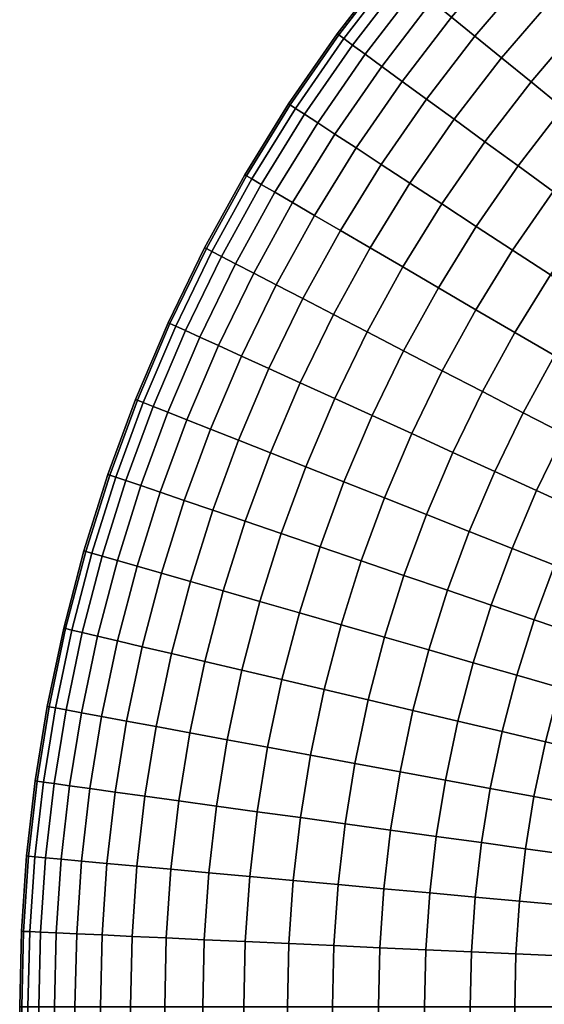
# Model space of a CAD drawing. Extents: x -120 to 2831, y -92 to 75.
# Tile 11 of 256: x -120 to -96, y 0 to 45. Entities that reach past the tile are written whole.
import ezdxf

# ---------------------------------------------------------------- set-up
doc = ezdxf.new("R2010")
doc.units = 0
doc.layers.add('GLASS', color=18, linetype='CONTINUOUS')

msp = doc.modelspace()

# ---------------------------------------------------------------- meshes
at = {"layer": 'GLASS'}
mesh = msp.add_polyface(dxfattribs=at)
corners = [(-105.271, 44.002, 26.594), (-107.46, 40.835, 26.594), (-107.048, 40.565, 28.691), (-104.873, 43.711, 28.691), (-105.501, 44.17, 24.522), (-107.698, 40.991, 24.522), (-105.575, 44.223, 22.5), (-107.775, 41.041, 22.5), (-105.501, 44.17, 20.478), (-107.698, 40.991, 20.478), (-105.271, 44.002, 18.406), (-107.46, 40.835, 18.406), (-104.873, 43.711, 16.309), (-107.048, 40.565, 16.309), (-100.367, 44.976, 34.812), (-102.612, 42.061, 34.812), (-101.51, 41.256, 36.682), (-99.307, 44.115, 36.682), (-101.262, 45.703, 32.834), (-103.544, 42.741, 32.834), (-101.987, 46.292, 30.782), (-104.299, 43.292, 30.782), (-102.539, 46.741, 28.691), (-102.922, 47.051, 26.594), (-103.143, 47.231, 24.522), (-103.213, 47.288, 22.5), (-103.143, 47.231, 20.478), (-102.922, 47.051, 18.406), (-102.539, 46.741, 16.309), (-101.987, 46.292, 14.218), (-104.299, 43.292, 14.218), (-101.262, 45.703, 12.166), (-103.544, 42.741, 12.166), (-100.367, 44.976, 10.188), (-102.612, 42.061, 10.188), (-99.307, 44.115, 8.318), (-101.51, 41.256, 8.318), (-94.52, 44.657, 39.968), (-96.757, 42.043, 39.968), (-95.306, 40.865, 41.332), (-93.131, 43.405, 41.332), (-95.803, 45.814, 38.41), (-98.098, 43.133, 38.41), (-96.96, 46.857, 36.682), (-97.974, 47.771, 34.812), (-98.831, 48.544, 32.834), (-99.524, 49.169, 30.782), (-100.052, 49.646, 28.691), (-100.418, 49.976, 26.594), (-100.63, 50.166, 24.522), (-100.052, 49.646, 16.309), (-100.418, 49.976, 18.406), (-99.524, 49.169, 14.218), (-98.831, 48.544, 12.166), (-97.974, 47.771, 10.188), (-96.96, 46.857, 8.318), (-95.803, 45.814, 6.59), (-98.098, 43.133, 6.59), (-94.52, 44.657, 5.032), (-96.757, 42.043, 5.032), (-93.131, 43.405, 3.668), (-95.306, 40.865, 3.668), (-92.151, 47.151, 39.968), (-90.829, 45.829, 41.332), (-93.373, 48.373, 38.41), (-94.475, 49.475, 36.682), (-93.373, 48.373, 6.59), (-94.475, 49.475, 8.318), (-92.151, 47.151, 5.032), (-90.829, 45.829, 3.668)]
mesh.append_faces([[corners[k] for k in face] for face in [(0, 1, 2, 3), (4, 5, 1, 0), (6, 7, 5, 4), (8, 9, 7, 6), (10, 11, 9, 8), (12, 13, 11, 10), (14, 15, 16, 17), (18, 19, 15, 14), (20, 21, 19, 18), (22, 3, 21, 20), (23, 0, 3, 22), (24, 4, 0, 23), (25, 6, 4, 24), (26, 8, 6, 25), (27, 10, 8, 26), (28, 12, 10, 27), (29, 30, 12, 28), (31, 32, 30, 29), (33, 34, 32, 31), (35, 36, 34, 33), (37, 38, 39, 40), (41, 42, 38, 37), (43, 17, 42, 41), (44, 14, 17, 43), (45, 18, 14, 44), (46, 20, 18, 45), (47, 22, 20, 46), (48, 23, 22, 47), (49, 24, 23, 48), (50, 28, 27, 51), (52, 29, 28, 50), (53, 31, 29, 52), (54, 33, 31, 53), (55, 35, 33, 54), (56, 57, 35, 55), (58, 59, 57, 56), (60, 61, 59, 58), (62, 37, 40, 63), (64, 41, 37, 62), (65, 43, 41, 64), (66, 56, 55, 67), (68, 58, 56, 66), (69, 60, 58, 68)]])
mesh = msp.add_polyface(dxfattribs=at)
corners = [(-97.592, 34.383, 42.486), (-99.261, 31.684, 42.486), (-97.489, 30.649, 43.42), (-95.874, 33.261, 43.42), (-99.248, 35.466, 41.332), (-100.969, 32.681, 41.332), (-100.812, 36.489, 39.968), (-102.583, 33.624, 39.968), (-102.259, 37.435, 38.41), (-104.076, 34.495, 38.41), (-103.563, 38.287, 36.682), (-105.421, 35.281, 36.682), (-102.259, 37.435, 6.59), (-104.076, 34.495, 6.59), (-105.421, 35.281, 8.318), (-103.563, 38.287, 8.318), (-100.812, 36.489, 5.032), (-102.583, 33.624, 5.032), (-99.248, 35.466, 3.668), (-100.969, 32.681, 3.668), (-97.592, 34.383, 2.514), (-99.261, 31.684, 2.514), (-95.874, 33.261, 1.58), (-97.489, 30.649, 1.58), (-92.402, 34.607, 44.131), (-94.124, 32.116, 44.131), (-92.369, 30.969, 44.624), (-90.709, 33.37, 44.624), (-94.091, 35.84, 43.42), (-95.749, 37.05, 42.486), (-97.346, 38.216, 41.332), (-98.856, 39.318, 39.968), (-100.252, 40.337, 38.41), (-101.51, 41.256, 36.682), (-102.612, 42.061, 34.812), (-104.705, 39.034, 34.812), (-102.612, 42.061, 10.188), (-104.705, 39.034, 10.188), (-105.671, 39.665, 12.166), (-103.544, 42.741, 12.166), (-101.51, 41.256, 8.318), (-100.252, 40.337, 6.59), (-98.856, 39.318, 5.032), (-97.346, 38.216, 3.668), (-95.749, 37.05, 2.514), (-94.091, 35.84, 1.58), (-92.402, 34.607, 0.869), (-94.124, 32.116, 0.869), (-90.709, 33.37, 0.376), (-92.369, 30.969, 0.376), (-92.178, 38.324, 43.42), (-90.555, 37.005, 44.131), (-93.77, 39.617, 42.486), (-95.306, 40.865, 41.332), (-96.757, 42.043, 39.968), (-98.098, 43.133, 38.41), (-99.307, 44.115, 36.682), (-98.098, 43.133, 6.59), (-99.307, 44.115, 8.318), (-96.757, 42.043, 5.032), (-95.306, 40.865, 3.668), (-93.77, 39.617, 2.514), (-92.178, 38.324, 1.58), (-90.555, 37.005, 0.869), (-91.662, 42.08, 42.486), (-90.139, 40.706, 43.42), (-93.131, 43.405, 41.332), (-91.662, 42.08, 2.514), (-93.131, 43.405, 3.668), (-90.139, 40.706, 1.58)]
mesh.append_faces([[corners[k] for k in face] for face in [(0, 1, 2, 3), (4, 5, 1, 0), (6, 7, 5, 4), (8, 9, 7, 6), (10, 11, 9, 8), (12, 13, 14, 15), (16, 17, 13, 12), (18, 19, 17, 16), (20, 21, 19, 18), (22, 23, 21, 20), (24, 25, 26, 27), (28, 3, 25, 24), (29, 0, 3, 28), (30, 4, 0, 29), (31, 6, 4, 30), (32, 8, 6, 31), (33, 10, 8, 32), (34, 35, 10, 33), (36, 37, 38, 39), (40, 15, 37, 36), (41, 12, 15, 40), (42, 16, 12, 41), (43, 18, 16, 42), (44, 20, 18, 43), (45, 22, 20, 44), (46, 47, 22, 45), (48, 49, 47, 46), (50, 28, 24, 51), (52, 29, 28, 50), (53, 30, 29, 52), (54, 31, 30, 53), (55, 32, 31, 54), (56, 33, 32, 55), (57, 41, 40, 58), (59, 42, 41, 57), (60, 43, 42, 59), (61, 44, 43, 60), (62, 45, 44, 61), (63, 46, 45, 62), (64, 52, 50, 65), (66, 53, 52, 64), (67, 61, 60, 68), (69, 62, 61, 67)]])
mesh = msp.add_polyface(dxfattribs=at)
corners = [(-111.26, 34.327, 26.594), (-112.909, 30.937, 26.594), (-112.461, 30.733, 28.691), (-110.823, 34.1, 28.691), (-111.513, 34.458, 24.522), (-113.168, 31.055, 24.522), (-111.594, 34.5, 22.5), (-113.251, 31.093, 22.5), (-111.513, 34.458, 20.478), (-113.168, 31.055, 20.478), (-111.26, 34.327, 18.406), (-112.909, 30.937, 18.406), (-110.823, 34.1, 16.309), (-112.461, 30.733, 16.309), (-104.076, 34.495, 38.41), (-105.742, 31.468, 38.41), (-104.208, 30.673, 39.968), (-102.583, 33.624, 39.968), (-105.421, 35.281, 36.682), (-107.126, 32.185, 36.682), (-106.6, 35.969, 34.812), (-108.337, 32.813, 34.812), (-107.596, 36.551, 32.834), (-109.362, 33.343, 32.834), (-108.403, 37.022, 30.782), (-110.191, 33.773, 30.782), (-109.017, 37.38, 28.691), (-109.442, 37.629, 26.594), (-109.688, 37.773, 24.522), (-109.767, 37.818, 22.5), (-109.688, 37.773, 20.478), (-109.442, 37.629, 18.406), (-109.017, 37.38, 16.309), (-108.403, 37.022, 14.218), (-110.191, 33.773, 14.218), (-107.596, 36.551, 12.166), (-109.362, 33.343, 12.166), (-106.6, 35.969, 10.188), (-108.337, 32.813, 10.188), (-105.421, 35.281, 8.318), (-107.126, 32.185, 8.318), (-104.076, 34.495, 6.59), (-105.742, 31.468, 6.59), (-102.583, 33.624, 5.032), (-104.208, 30.673, 5.032), (-104.705, 39.034, 34.812), (-103.563, 38.287, 36.682), (-105.671, 39.665, 32.834), (-106.452, 40.176, 30.782), (-107.048, 40.565, 28.691), (-107.46, 40.835, 26.594), (-107.698, 40.991, 24.522), (-107.775, 41.041, 22.5), (-107.698, 40.991, 20.478), (-107.46, 40.835, 18.406), (-107.048, 40.565, 16.309), (-106.452, 40.176, 14.218), (-105.671, 39.665, 12.166), (-104.705, 39.034, 10.188), (-103.563, 38.287, 8.318), (-103.544, 42.741, 32.834), (-102.612, 42.061, 34.812), (-104.299, 43.292, 30.782), (-104.873, 43.711, 28.691), (-104.299, 43.292, 14.218), (-104.873, 43.711, 16.309), (-103.544, 42.741, 12.166)]
mesh.append_faces([[corners[k] for k in face] for face in [(0, 1, 2, 3), (4, 5, 1, 0), (6, 7, 5, 4), (8, 9, 7, 6), (10, 11, 9, 8), (12, 13, 11, 10), (14, 15, 16, 17), (18, 19, 15, 14), (20, 21, 19, 18), (22, 23, 21, 20), (24, 25, 23, 22), (26, 3, 25, 24), (27, 0, 3, 26), (28, 4, 0, 27), (29, 6, 4, 28), (30, 8, 6, 29), (31, 10, 8, 30), (32, 12, 10, 31), (33, 34, 12, 32), (35, 36, 34, 33), (37, 38, 36, 35), (39, 40, 38, 37), (41, 42, 40, 39), (43, 44, 42, 41), (45, 20, 18, 46), (47, 22, 20, 45), (48, 24, 22, 47), (49, 26, 24, 48), (50, 27, 26, 49), (51, 28, 27, 50), (52, 29, 28, 51), (53, 30, 29, 52), (54, 31, 30, 53), (55, 32, 31, 54), (56, 33, 32, 55), (57, 35, 33, 56), (58, 37, 35, 57), (59, 39, 37, 58), (60, 47, 45, 61), (62, 48, 47, 60), (63, 49, 48, 62), (64, 56, 55, 65), (66, 57, 56, 64)]])
mesh = msp.add_polyface(dxfattribs=at)
corners = [(-113.611, 23.383, 32.834), (-114.664, 20.03, 32.834), (-113.555, 19.711, 34.812), (-112.519, 23.011, 34.812), (-114.495, 23.685, 30.782), (-115.561, 20.288, 30.782), (-115.168, 23.914, 28.691), (-116.245, 20.484, 28.691), (-115.635, 24.073, 26.594), (-116.719, 20.621, 26.594), (-115.904, 24.165, 24.522), (-116.992, 20.699, 24.522), (-115.99, 24.194, 22.5), (-117.08, 20.724, 22.5), (-115.904, 24.165, 20.478), (-116.992, 20.699, 20.478), (-115.635, 24.073, 18.406), (-116.719, 20.621, 18.406), (-115.168, 23.914, 16.309), (-116.245, 20.484, 16.309), (-114.495, 23.685, 14.218), (-115.561, 20.288, 14.218), (-113.611, 23.383, 12.166), (-114.664, 20.03, 12.166), (-112.519, 23.011, 10.188), (-113.555, 19.711, 10.188), (-111.324, 26.257, 34.812), (-111.227, 22.571, 36.682), (-110.055, 25.755, 36.682), (-112.397, 26.682, 32.834), (-113.265, 27.025, 30.782), (-113.927, 27.287, 28.691), (-114.385, 27.469, 26.594), (-114.65, 27.573, 24.522), (-114.734, 27.607, 22.5), (-114.65, 27.573, 20.478), (-114.385, 27.469, 18.406), (-113.927, 27.287, 16.309), (-113.265, 27.025, 14.218), (-112.397, 26.682, 12.166), (-111.324, 26.257, 10.188), (-110.055, 25.755, 8.318), (-111.227, 22.571, 8.318), (-110.964, 30.051, 32.834), (-109.913, 29.572, 34.812), (-111.813, 30.438, 30.782), (-112.461, 30.733, 28.691), (-112.909, 30.937, 26.594), (-113.168, 31.055, 24.522), (-113.251, 31.093, 22.5), (-113.168, 31.055, 20.478), (-112.909, 30.937, 18.406), (-112.461, 30.733, 16.309), (-111.813, 30.438, 14.218), (-110.964, 30.051, 12.166), (-109.913, 29.572, 10.188), (-108.672, 29.007, 8.318), (-110.191, 33.773, 30.782), (-109.362, 33.343, 32.834), (-110.823, 34.1, 28.691), (-110.191, 33.773, 14.218), (-110.823, 34.1, 16.309), (-109.362, 33.343, 12.166)]
mesh.append_faces([[corners[k] for k in face] for face in [(0, 1, 2, 3), (4, 5, 1, 0), (6, 7, 5, 4), (8, 9, 7, 6), (10, 11, 9, 8), (12, 13, 11, 10), (14, 15, 13, 12), (16, 17, 15, 14), (18, 19, 17, 16), (20, 21, 19, 18), (22, 23, 21, 20), (24, 25, 23, 22), (26, 3, 27, 28), (29, 0, 3, 26), (30, 4, 0, 29), (31, 6, 4, 30), (32, 8, 6, 31), (33, 10, 8, 32), (34, 12, 10, 33), (35, 14, 12, 34), (36, 16, 14, 35), (37, 18, 16, 36), (38, 20, 18, 37), (39, 22, 20, 38), (40, 24, 22, 39), (41, 42, 24, 40), (43, 29, 26, 44), (45, 30, 29, 43), (46, 31, 30, 45), (47, 32, 31, 46), (48, 33, 32, 47), (49, 34, 33, 48), (50, 35, 34, 49), (51, 36, 35, 50), (52, 37, 36, 51), (53, 38, 37, 52), (54, 39, 38, 53), (55, 40, 39, 54), (56, 41, 40, 55), (57, 45, 43, 58), (59, 46, 45, 57), (60, 53, 52, 61), (62, 54, 53, 60)]])
mesh = msp.add_polyface(dxfattribs=at)
corners = [(-103.423, 23.129, 42.486), (-104.475, 20.27, 42.486), (-102.533, 19.608, 43.42), (-101.515, 22.373, 43.42), (-105.262, 23.857, 41.332), (-106.347, 20.908, 41.332), (-107, 24.545, 39.968), (-108.117, 21.511, 39.968), (-108.607, 25.181, 38.41), (-109.753, 22.068, 38.41), (-110.055, 25.755, 36.682), (-111.227, 22.571, 36.682), (-108.607, 25.181, 6.59), (-109.753, 22.068, 6.59), (-111.227, 22.571, 8.318), (-110.055, 25.755, 8.318), (-107, 24.545, 5.032), (-108.117, 21.511, 5.032), (-105.262, 23.857, 3.668), (-106.347, 20.908, 3.668), (-103.423, 23.129, 2.514), (-104.475, 20.27, 2.514), (-101.515, 22.373, 1.58), (-102.533, 19.608, 1.58), (-100.313, 25.199, 43.42), (-99.57, 21.604, 44.131), (-98.41, 24.332, 44.131), (-102.18, 26.049, 42.486), (-103.98, 26.869, 41.332), (-105.681, 27.644, 39.968), (-107.254, 28.361, 38.41), (-108.672, 29.007, 36.682), (-109.913, 29.572, 34.812), (-111.324, 26.257, 34.812), (-107.254, 28.361, 6.59), (-108.672, 29.007, 8.318), (-105.681, 27.644, 5.032), (-103.98, 26.869, 3.668), (-102.18, 26.049, 2.514), (-100.313, 25.199, 1.58), (-98.41, 24.332, 0.869), (-99.57, 21.604, 0.869), (-100.791, 28.903, 42.486), (-98.969, 27.959, 43.42), (-102.548, 29.813, 41.332), (-104.208, 30.673, 39.968), (-105.742, 31.468, 38.41), (-107.126, 32.185, 36.682), (-108.337, 32.813, 34.812), (-109.362, 33.343, 32.834), (-110.964, 30.051, 32.834), (-108.337, 32.813, 10.188), (-109.913, 29.572, 10.188), (-110.964, 30.051, 12.166), (-109.362, 33.343, 12.166), (-107.126, 32.185, 8.318), (-105.742, 31.468, 6.59), (-104.208, 30.673, 5.032), (-102.548, 29.813, 3.668), (-100.791, 28.903, 2.514), (-98.969, 27.959, 1.58), (-99.261, 31.684, 42.486), (-97.489, 30.649, 43.42), (-100.969, 32.681, 41.332), (-102.583, 33.624, 39.968), (-100.969, 32.681, 3.668), (-102.583, 33.624, 5.032), (-99.261, 31.684, 2.514), (-97.489, 30.649, 1.58)]
mesh.append_faces([[corners[k] for k in face] for face in [(0, 1, 2, 3), (4, 5, 1, 0), (6, 7, 5, 4), (8, 9, 7, 6), (10, 11, 9, 8), (12, 13, 14, 15), (16, 17, 13, 12), (18, 19, 17, 16), (20, 21, 19, 18), (22, 23, 21, 20), (24, 3, 25, 26), (27, 0, 3, 24), (28, 4, 0, 27), (29, 6, 4, 28), (30, 8, 6, 29), (31, 10, 8, 30), (32, 33, 10, 31), (34, 12, 15, 35), (36, 16, 12, 34), (37, 18, 16, 36), (38, 20, 18, 37), (39, 22, 20, 38), (40, 41, 22, 39), (42, 27, 24, 43), (44, 28, 27, 42), (45, 29, 28, 44), (46, 30, 29, 45), (47, 31, 30, 46), (48, 32, 31, 47), (49, 50, 32, 48), (51, 52, 53, 54), (55, 35, 52, 51), (56, 34, 35, 55), (57, 36, 34, 56), (58, 37, 36, 57), (59, 38, 37, 58), (60, 39, 38, 59), (61, 42, 43, 62), (63, 44, 42, 61), (64, 45, 44, 63), (65, 58, 57, 66), (67, 59, 58, 65), (68, 60, 59, 67)]])
mesh = msp.add_polyface(dxfattribs=at)
corners = [(-96.501, 23.462, 44.624), (-97.621, 20.832, 44.624), (-95.694, 20.069, 44.909), (-94.616, 22.603, 44.909), (-98.41, 24.332, 44.131), (-99.57, 21.604, 44.131), (-96.501, 23.462, 0.376), (-97.621, 20.832, 0.376), (-99.57, 21.604, 0.869), (-98.41, 24.332, 0.869), (-94.616, 22.603, 0.091), (-95.694, 20.069, 0.091), (-89.82, 23.22, 0.091), (-90.936, 20.927, 0.091), (-92.776, 21.765, 0), (-91.616, 24.15, 0), (-87.98, 22.266, 0.376), (-89.05, 20.068, 0.376), (-89.82, 23.22, 44.909), (-90.936, 20.927, 44.909), (-89.05, 20.068, 44.624), (-87.98, 22.266, 44.624), (-91.616, 24.15, 45), (-92.776, 21.765, 45), (-93.411, 25.08, 44.909), (-95.251, 26.033, 44.624), (-97.113, 26.998, 44.131), (-98.969, 27.959, 43.42), (-100.313, 25.199, 43.42), (-97.113, 26.998, 0.869), (-100.313, 25.199, 1.58), (-98.969, 27.959, 1.58), (-95.251, 26.033, 0.376), (-93.411, 25.08, 0.091), (-91.616, 24.15, 0), (-92.776, 21.765, 0), (-88.591, 25.453, 0.091), (-90.337, 26.473, 0), (-86.801, 24.408, 0.376), (-88.591, 25.453, 44.909), (-86.801, 24.408, 44.624), (-90.337, 26.473, 45), (-92.083, 27.492, 44.909), (-93.872, 28.537, 44.624), (-95.683, 29.595, 44.131), (-97.489, 30.649, 43.42), (-95.683, 29.595, 0.869), (-97.489, 30.649, 1.58), (-93.872, 28.537, 0.376), (-92.083, 27.492, 0.091), (-90.337, 26.473, 0), (-87.25, 27.622, 0.091), (-88.942, 28.729, 0), (-88.942, 28.729, 45), (-87.25, 27.622, 44.909), (-90.634, 29.835, 44.909), (-92.369, 30.969, 44.624), (-94.124, 32.116, 44.131), (-95.874, 33.261, 43.42), (-94.124, 32.116, 0.869), (-95.874, 33.261, 1.58), (-92.369, 30.969, 0.376), (-90.634, 29.835, 0.091), (-88.942, 28.729, 0), (-85.769, 29.764, 0.091), (-87.402, 30.956, 0), (-89.035, 32.148, 44.909), (-87.402, 30.956, 45), (-90.709, 33.37, 44.624), (-89.035, 32.148, 0.091), (-90.709, 33.37, 0.376), (-87.402, 30.956, 0)]
mesh.append_faces([[corners[k] for k in face] for face in [(0, 1, 2, 3), (4, 5, 1, 0), (6, 7, 8, 9), (10, 11, 7, 6), (12, 13, 14, 15), (16, 17, 13, 12), (18, 19, 20, 21), (22, 23, 19, 18), (24, 3, 23, 22), (25, 0, 3, 24), (26, 4, 0, 25), (27, 28, 4, 26), (29, 9, 30, 31), (32, 6, 9, 29), (33, 10, 6, 32), (34, 35, 10, 33), (36, 12, 15, 37), (38, 16, 12, 36), (39, 18, 21, 40), (41, 22, 18, 39), (42, 24, 22, 41), (43, 25, 24, 42), (44, 26, 25, 43), (45, 27, 26, 44), (46, 29, 31, 47), (48, 32, 29, 46), (49, 33, 32, 48), (50, 34, 33, 49), (51, 36, 37, 52), (53, 41, 39, 54), (55, 42, 41, 53), (56, 43, 42, 55), (57, 44, 43, 56), (58, 45, 44, 57), (59, 46, 47, 60), (61, 48, 46, 59), (62, 49, 48, 61), (63, 50, 49, 62), (64, 51, 52, 65), (66, 55, 53, 67), (68, 56, 55, 66), (69, 62, 61, 70), (71, 63, 62, 69)]])
mesh = msp.add_polyface(dxfattribs=at)
corners = [(-117.894, 13.489, 28.691), (-118.434, 10.142, 28.691), (-117.73, 10.044, 30.782), (-117.194, 13.36, 30.782), (-118.379, 13.579, 26.594), (-118.923, 10.209, 26.594), (-118.658, 13.631, 24.522), (-119.205, 10.248, 24.522), (-118.748, 13.647, 22.5), (-119.295, 10.261, 22.5), (-118.658, 13.631, 20.478), (-119.205, 10.248, 20.478), (-118.379, 13.579, 18.406), (-118.923, 10.209, 18.406), (-117.894, 13.489, 16.309), (-118.434, 10.142, 16.309), (-117.194, 13.36, 14.218), (-117.73, 10.044, 14.218), (-113.102, 16.052, 36.682), (-113.8, 12.732, 36.682), (-112.268, 12.448, 38.41), (-111.585, 15.694, 38.41), (-114.43, 16.365, 34.812), (-115.142, 12.98, 34.812), (-115.553, 16.629, 32.834), (-116.276, 13.19, 32.834), (-116.462, 16.844, 30.782), (-117.154, 17.007, 28.691), (-117.634, 17.12, 26.594), (-117.911, 17.185, 24.522), (-117.999, 17.206, 22.5), (-117.911, 17.185, 20.478), (-117.634, 17.12, 18.406), (-117.154, 17.007, 16.309), (-116.462, 16.844, 14.218), (-115.553, 16.629, 12.166), (-116.276, 13.19, 12.166), (-114.43, 16.365, 10.188), (-115.142, 12.98, 10.188), (-113.102, 16.052, 8.318), (-113.8, 12.732, 8.318), (-111.585, 15.694, 6.59), (-112.268, 12.448, 6.59), (-112.243, 19.334, 36.682), (-110.746, 18.903, 38.41), (-113.555, 19.711, 34.812), (-114.664, 20.03, 32.834), (-115.561, 20.288, 30.782), (-116.245, 20.484, 28.691), (-116.719, 20.621, 26.594), (-116.992, 20.699, 24.522), (-117.08, 20.724, 22.5), (-116.992, 20.699, 20.478), (-116.719, 20.621, 18.406), (-116.245, 20.484, 16.309), (-115.561, 20.288, 14.218), (-114.664, 20.03, 12.166), (-113.555, 19.711, 10.188), (-112.243, 19.334, 8.318), (-110.746, 18.903, 6.59), (-112.519, 23.011, 34.812), (-111.227, 22.571, 36.682), (-111.227, 22.571, 8.318), (-112.519, 23.011, 10.188)]
mesh.append_faces([[corners[k] for k in face] for face in [(0, 1, 2, 3), (4, 5, 1, 0), (6, 7, 5, 4), (8, 9, 7, 6), (10, 11, 9, 8), (12, 13, 11, 10), (14, 15, 13, 12), (16, 17, 15, 14), (18, 19, 20, 21), (22, 23, 19, 18), (24, 25, 23, 22), (26, 3, 25, 24), (27, 0, 3, 26), (28, 4, 0, 27), (29, 6, 4, 28), (30, 8, 6, 29), (31, 10, 8, 30), (32, 12, 10, 31), (33, 14, 12, 32), (34, 16, 14, 33), (35, 36, 16, 34), (37, 38, 36, 35), (39, 40, 38, 37), (41, 42, 40, 39), (43, 18, 21, 44), (45, 22, 18, 43), (46, 24, 22, 45), (47, 26, 24, 46), (48, 27, 26, 47), (49, 28, 27, 48), (50, 29, 28, 49), (51, 30, 29, 50), (52, 31, 30, 51), (53, 32, 31, 52), (54, 33, 32, 53), (55, 34, 33, 54), (56, 35, 34, 55), (57, 37, 35, 56), (58, 39, 37, 57), (59, 41, 39, 58), (60, 45, 43, 61), (62, 58, 57, 63)]])
mesh = msp.add_polyface(dxfattribs=at)
corners = [(-102.126, 13.465, 44.131), (-102.711, 10.68, 44.131), (-100.649, 10.298, 44.624), (-100.085, 12.984, 44.624), (-104.161, 13.944, 43.42), (-104.767, 11.06, 43.42), (-106.158, 14.415, 42.486), (-106.785, 11.434, 42.486), (-108.083, 14.869, 41.332), (-108.73, 11.794, 41.332), (-109.903, 15.298, 39.968), (-110.568, 12.134, 39.968), (-111.585, 15.694, 38.41), (-112.268, 12.448, 38.41), (-109.903, 15.298, 5.032), (-110.568, 12.134, 5.032), (-112.268, 12.448, 6.59), (-111.585, 15.694, 6.59), (-108.083, 14.869, 3.668), (-108.73, 11.794, 3.668), (-106.158, 14.415, 2.514), (-106.785, 11.434, 2.514), (-104.161, 13.944, 1.58), (-104.767, 11.06, 1.58), (-102.126, 13.465, 0.869), (-102.711, 10.68, 0.869), (-100.085, 12.984, 0.376), (-100.649, 10.298, 0.376), (-99.39, 15.638, 44.624), (-98.067, 12.508, 44.909), (-97.399, 15.066, 44.909), (-101.406, 16.218, 44.131), (-103.415, 16.796, 43.42), (-105.387, 17.363, 42.486), (-107.288, 17.909, 41.332), (-109.085, 18.426, 39.968), (-110.746, 18.903, 38.41), (-109.085, 18.426, 5.032), (-110.746, 18.903, 6.59), (-107.288, 17.909, 3.668), (-105.387, 17.363, 2.514), (-103.415, 16.796, 1.58), (-101.406, 16.218, 0.869), (-99.39, 15.638, 0.376), (-100.553, 18.933, 44.131), (-98.569, 18.257, 44.624), (-102.533, 19.608, 43.42), (-104.475, 20.27, 42.486), (-106.347, 20.908, 41.332), (-108.117, 21.511, 39.968), (-109.753, 22.068, 38.41), (-111.227, 22.571, 36.682), (-112.243, 19.334, 36.682), (-109.753, 22.068, 6.59), (-112.243, 19.334, 8.318), (-111.227, 22.571, 8.318), (-108.117, 21.511, 5.032), (-106.347, 20.908, 3.668), (-104.475, 20.27, 2.514), (-102.533, 19.608, 1.58), (-100.553, 18.933, 0.869), (-98.569, 18.257, 0.376), (-99.57, 21.604, 44.131), (-97.621, 20.832, 44.624), (-101.515, 22.373, 43.42), (-99.57, 21.604, 0.869), (-101.515, 22.373, 1.58), (-97.621, 20.832, 0.376)]
mesh.append_faces([[corners[k] for k in face] for face in [(0, 1, 2, 3), (4, 5, 1, 0), (6, 7, 5, 4), (8, 9, 7, 6), (10, 11, 9, 8), (12, 13, 11, 10), (14, 15, 16, 17), (18, 19, 15, 14), (20, 21, 19, 18), (22, 23, 21, 20), (24, 25, 23, 22), (26, 27, 25, 24), (28, 3, 29, 30), (31, 0, 3, 28), (32, 4, 0, 31), (33, 6, 4, 32), (34, 8, 6, 33), (35, 10, 8, 34), (36, 12, 10, 35), (37, 14, 17, 38), (39, 18, 14, 37), (40, 20, 18, 39), (41, 22, 20, 40), (42, 24, 22, 41), (43, 26, 24, 42), (44, 31, 28, 45), (46, 32, 31, 44), (47, 33, 32, 46), (48, 34, 33, 47), (49, 35, 34, 48), (50, 36, 35, 49), (51, 52, 36, 50), (53, 38, 54, 55), (56, 37, 38, 53), (57, 39, 37, 56), (58, 40, 39, 57), (59, 41, 40, 58), (60, 42, 41, 59), (61, 43, 42, 60), (62, 44, 45, 63), (64, 46, 44, 62), (65, 60, 59, 66), (67, 61, 60, 65)]])
mesh = msp.add_polyface(dxfattribs=at)
corners = [(-93.513, 13.948, 0.091), (-94.132, 11.58, 0.091), (-96.1, 12.044, 0), (-95.456, 14.507, 0), (-91.521, 13.376, 0.376), (-92.115, 11.105, 0.376), (-89.506, 12.796, 0.869), (-90.074, 10.624, 0.869), (-91.521, 13.376, 44.624), (-92.115, 11.105, 44.624), (-90.074, 10.624, 44.131), (-89.506, 12.796, 44.131), (-93.513, 13.948, 44.909), (-94.132, 11.58, 44.909), (-95.456, 14.507, 45), (-96.1, 12.044, 45), (-97.399, 15.066, 44.909), (-98.067, 12.508, 44.909), (-97.399, 15.066, 0.091), (-98.067, 12.508, 0.091), (-100.085, 12.984, 0.376), (-99.39, 15.638, 0.376), (-95.456, 14.507, 0), (-96.1, 12.044, 0), (-92.78, 16.284, 0.091), (-94.693, 16.936, 0), (-90.818, 15.615, 0.376), (-88.833, 14.939, 0.869), (-86.854, 14.264, 1.58), (-87.496, 12.219, 1.58), (-88.833, 14.939, 44.131), (-87.496, 12.219, 43.42), (-86.854, 14.264, 43.42), (-90.818, 15.615, 44.624), (-92.78, 16.284, 44.909), (-94.693, 16.936, 45), (-96.607, 17.588, 44.909), (-98.569, 18.257, 44.624), (-99.39, 15.638, 44.624), (-96.607, 17.588, 0.091), (-98.569, 18.257, 0.376), (-94.693, 16.936, 0), (-91.934, 18.581, 0.091), (-93.814, 19.325, 0), (-90.007, 17.818, 0.376), (-88.058, 17.046, 0.869), (-86.113, 16.276, 1.58), (-88.058, 17.046, 44.131), (-86.113, 16.276, 43.42), (-90.007, 17.818, 44.624), (-91.934, 18.581, 44.909), (-93.814, 19.325, 45), (-95.694, 20.069, 44.909), (-97.621, 20.832, 44.624), (-95.694, 20.069, 0.091), (-97.621, 20.832, 0.376), (-93.814, 19.325, 0), (-90.936, 20.927, 0.091), (-92.776, 21.765, 0), (-89.05, 20.068, 0.376), (-87.142, 19.198, 0.869), (-89.05, 20.068, 44.624), (-87.142, 19.198, 44.131), (-90.936, 20.927, 44.909), (-92.776, 21.765, 45), (-94.616, 22.603, 44.909), (-92.776, 21.765, 0), (-94.616, 22.603, 0.091), (-86.118, 21.302, 0.869), (-87.98, 22.266, 0.376), (-87.98, 22.266, 44.624), (-86.118, 21.302, 44.131)]
mesh.append_faces([[corners[k] for k in face] for face in [(0, 1, 2, 3), (4, 5, 1, 0), (6, 7, 5, 4), (8, 9, 10, 11), (12, 13, 9, 8), (14, 15, 13, 12), (16, 17, 15, 14), (18, 19, 20, 21), (22, 23, 19, 18), (24, 0, 3, 25), (26, 4, 0, 24), (27, 6, 4, 26), (28, 29, 6, 27), (30, 11, 31, 32), (33, 8, 11, 30), (34, 12, 8, 33), (35, 14, 12, 34), (36, 16, 14, 35), (37, 38, 16, 36), (39, 18, 21, 40), (41, 22, 18, 39), (42, 24, 25, 43), (44, 26, 24, 42), (45, 27, 26, 44), (46, 28, 27, 45), (47, 30, 32, 48), (49, 33, 30, 47), (50, 34, 33, 49), (51, 35, 34, 50), (52, 36, 35, 51), (53, 37, 36, 52), (54, 39, 40, 55), (56, 41, 39, 54), (57, 42, 43, 58), (59, 44, 42, 57), (60, 45, 44, 59), (61, 49, 47, 62), (63, 50, 49, 61), (64, 51, 50, 63), (65, 52, 51, 64), (66, 56, 54, 67), (68, 60, 59, 69), (70, 61, 62, 71)]])
mesh = msp.add_polyface(dxfattribs=at)
corners = [(-114.675, 6.393, 36.682), (-114.895, 3.2, 36.682), (-113.338, 3.128, 38.41), (-113.124, 6.25, 38.41), (-116.034, 6.517, 34.812), (-116.258, 3.262, 34.812), (-117.183, 6.623, 32.834), (-117.41, 3.315, 32.834), (-118.113, 6.708, 30.782), (-118.343, 3.358, 30.782), (-118.821, 6.773, 28.691), (-119.054, 3.39, 28.691), (-119.312, 6.818, 26.594), (-119.546, 3.413, 26.594), (-119.595, 6.844, 24.522), (-119.83, 3.426, 24.522), (-119.686, 6.852, 22.5), (-119.921, 3.43, 22.5), (-119.595, 6.844, 20.478), (-119.83, 3.426, 20.478), (-119.312, 6.818, 18.406), (-119.546, 3.413, 18.406), (-118.821, 6.773, 16.309), (-119.054, 3.39, 16.309), (-118.113, 6.708, 14.218), (-118.343, 3.358, 14.218), (-117.183, 6.623, 12.166), (-117.41, 3.315, 12.166), (-116.034, 6.517, 10.188), (-116.258, 3.262, 10.188), (-114.675, 6.393, 8.318), (-114.895, 3.2, 8.318), (-113.124, 6.25, 6.59), (-113.338, 3.128, 6.59), (-112.767, 9.359, 38.41), (-111.403, 6.092, 39.968), (-111.055, 9.123, 39.968), (-114.31, 9.572, 36.682), (-115.662, 9.759, 34.812), (-116.805, 9.917, 32.834), (-117.73, 10.044, 30.782), (-118.434, 10.142, 28.691), (-118.923, 10.209, 26.594), (-119.205, 10.248, 24.522), (-119.295, 10.261, 22.5), (-119.205, 10.248, 20.478), (-118.923, 10.209, 18.406), (-118.434, 10.142, 16.309), (-117.73, 10.044, 14.218), (-116.805, 9.917, 12.166), (-115.662, 9.759, 10.188), (-114.31, 9.572, 8.318), (-112.767, 9.359, 6.59), (-111.055, 9.123, 5.032), (-111.403, 6.092, 5.032), (-112.268, 12.448, 38.41), (-110.568, 12.134, 39.968), (-113.8, 12.732, 36.682), (-115.142, 12.98, 34.812), (-116.276, 13.19, 32.834), (-117.194, 13.36, 30.782), (-116.276, 13.19, 12.166), (-117.194, 13.36, 14.218), (-115.142, 12.98, 10.188), (-113.8, 12.732, 8.318), (-112.268, 12.448, 6.59)]
mesh.append_faces([[corners[k] for k in face] for face in [(0, 1, 2, 3), (4, 5, 1, 0), (6, 7, 5, 4), (8, 9, 7, 6), (10, 11, 9, 8), (12, 13, 11, 10), (14, 15, 13, 12), (16, 17, 15, 14), (18, 19, 17, 16), (20, 21, 19, 18), (22, 23, 21, 20), (24, 25, 23, 22), (26, 27, 25, 24), (28, 29, 27, 26), (30, 31, 29, 28), (32, 33, 31, 30), (34, 3, 35, 36), (37, 0, 3, 34), (38, 4, 0, 37), (39, 6, 4, 38), (40, 8, 6, 39), (41, 10, 8, 40), (42, 12, 10, 41), (43, 14, 12, 42), (44, 16, 14, 43), (45, 18, 16, 44), (46, 20, 18, 45), (47, 22, 20, 46), (48, 24, 22, 47), (49, 26, 24, 48), (50, 28, 26, 49), (51, 30, 28, 50), (52, 32, 30, 51), (53, 54, 32, 52), (55, 34, 36, 56), (57, 37, 34, 55), (58, 38, 37, 57), (59, 39, 38, 58), (60, 40, 39, 59), (61, 49, 48, 62), (63, 50, 49, 61), (64, 51, 50, 63), (65, 52, 51, 64)]])
mesh = msp.add_polyface(dxfattribs=at)
corners = [(-101.357, 5.171, 44.624), (-101.535, 2.588, 44.624), (-99.465, 2.493, 44.909), (-99.294, 4.981, 44.909), (-103.445, 5.362, 44.131), (-103.63, 2.684, 44.131), (-105.528, 5.553, 43.42), (-105.718, 2.78, 43.42), (-107.571, 5.741, 42.486), (-107.768, 2.873, 42.486), (-109.541, 5.922, 41.332), (-109.744, 2.964, 41.332), (-111.403, 6.092, 39.968), (-111.612, 3.049, 39.968), (-109.541, 5.922, 3.668), (-109.744, 2.964, 3.668), (-111.612, 3.049, 5.032), (-111.403, 6.092, 5.032), (-107.571, 5.741, 2.514), (-107.768, 2.873, 2.514), (-105.528, 5.553, 1.58), (-105.718, 2.78, 1.58), (-103.445, 5.362, 0.869), (-103.63, 2.684, 0.869), (-101.357, 5.171, 0.376), (-101.535, 2.588, 0.376), (-99.294, 4.981, 0.091), (-99.465, 2.493, 0.091), (-97.28, 4.797, 0), (-97.445, 2.401, 0), (-99.009, 7.459, 44.909), (-97.28, 4.797, 45), (-97.006, 7.182, 45), (-101.062, 7.743, 44.624), (-103.139, 8.029, 44.131), (-105.211, 8.315, 43.42), (-107.243, 8.596, 42.486), (-109.203, 8.867, 41.332), (-111.055, 9.123, 39.968), (-109.203, 8.867, 3.668), (-111.055, 9.123, 5.032), (-107.243, 8.596, 2.514), (-105.211, 8.315, 1.58), (-103.139, 8.029, 0.869), (-101.062, 7.743, 0.376), (-99.009, 7.459, 0.091), (-97.006, 7.182, 0), (-98.611, 9.921, 44.909), (-96.624, 9.553, 45), (-100.649, 10.298, 44.624), (-102.711, 10.68, 44.131), (-104.767, 11.06, 43.42), (-106.785, 11.434, 42.486), (-108.73, 11.794, 41.332), (-110.568, 12.134, 39.968), (-110.568, 12.134, 5.032), (-112.767, 9.359, 6.59), (-112.268, 12.448, 6.59), (-108.73, 11.794, 3.668), (-106.785, 11.434, 2.514), (-104.767, 11.06, 1.58), (-102.711, 10.68, 0.869), (-100.649, 10.298, 0.376), (-98.611, 9.921, 0.091), (-100.085, 12.984, 44.624), (-98.067, 12.508, 44.909), (-98.067, 12.508, 0.091), (-100.085, 12.984, 0.376)]
mesh.append_faces([[corners[k] for k in face] for face in [(0, 1, 2, 3), (4, 5, 1, 0), (6, 7, 5, 4), (8, 9, 7, 6), (10, 11, 9, 8), (12, 13, 11, 10), (14, 15, 16, 17), (18, 19, 15, 14), (20, 21, 19, 18), (22, 23, 21, 20), (24, 25, 23, 22), (26, 27, 25, 24), (28, 29, 27, 26), (30, 3, 31, 32), (33, 0, 3, 30), (34, 4, 0, 33), (35, 6, 4, 34), (36, 8, 6, 35), (37, 10, 8, 36), (38, 12, 10, 37), (39, 14, 17, 40), (41, 18, 14, 39), (42, 20, 18, 41), (43, 22, 20, 42), (44, 24, 22, 43), (45, 26, 24, 44), (46, 28, 26, 45), (47, 30, 32, 48), (49, 33, 30, 47), (50, 34, 33, 49), (51, 35, 34, 50), (52, 36, 35, 51), (53, 37, 36, 52), (54, 38, 37, 53), (55, 40, 56, 57), (58, 39, 40, 55), (59, 41, 39, 58), (60, 42, 41, 59), (61, 43, 42, 60), (62, 44, 43, 61), (63, 45, 44, 62), (64, 49, 47, 65), (66, 63, 62, 67)]])
mesh = msp.add_polyface(dxfattribs=at)
corners = [(-95.267, 4.612, 0.091), (-95.425, 2.308, 0.091), (-97.445, 2.401, 0), (-97.28, 4.797, 0), (-93.203, 4.423, 0.376), (-93.355, 2.214, 0.376), (-93.203, 4.423, 44.624), (-93.355, 2.214, 44.624), (-91.26, 2.118, 44.131), (-91.115, 4.231, 44.131), (-95.267, 4.612, 44.909), (-95.425, 2.308, 44.909), (-97.28, 4.797, 45), (-97.445, 2.401, 45), (-95.004, 6.906, 0.091), (-97.006, 7.182, 0), (-92.951, 6.622, 0.376), (-90.873, 6.335, 0.869), (-91.115, 4.231, 0.869), (-88.802, 6.049, 1.58), (-89.033, 4.04, 1.58), (-86.769, 5.769, 2.514), (-86.989, 3.852, 2.514), (-84.81, 5.498, 3.668), (-85.02, 3.672, 3.668), (-88.802, 6.049, 43.42), (-89.033, 4.04, 43.42), (-86.989, 3.852, 42.486), (-86.769, 5.769, 42.486), (-90.873, 6.335, 44.131), (-92.951, 6.622, 44.624), (-95.004, 6.906, 44.909), (-97.006, 7.182, 45), (-94.636, 9.185, 0.091), (-96.624, 9.553, 0), (-92.598, 8.808, 0.376), (-90.536, 8.427, 0.869), (-88.48, 8.046, 1.58), (-86.462, 7.673, 2.514), (-88.48, 8.046, 43.42), (-86.462, 7.673, 42.486), (-90.536, 8.427, 44.131), (-92.598, 8.808, 44.624), (-94.636, 9.185, 44.909), (-96.624, 9.553, 45), (-96.624, 9.553, 0), (-97.006, 7.182, 0), (-99.009, 7.459, 0.091), (-98.611, 9.921, 0.091), (-94.132, 11.58, 0.091), (-96.1, 12.044, 0), (-92.115, 11.105, 0.376), (-90.074, 10.624, 0.869), (-88.038, 10.144, 1.58), (-86.041, 9.674, 2.514), (-88.038, 10.144, 43.42), (-86.041, 9.674, 42.486), (-90.074, 10.624, 44.131), (-92.115, 11.105, 44.624), (-94.132, 11.58, 44.909), (-96.1, 12.044, 45), (-98.067, 12.508, 44.909), (-98.611, 9.921, 44.909), (-96.1, 12.044, 0), (-98.067, 12.508, 0.091), (-87.496, 12.219, 1.58), (-89.506, 12.796, 0.869), (-85.524, 11.652, 2.514), (-87.496, 12.219, 43.42), (-85.524, 11.652, 42.486), (-89.506, 12.796, 44.131)]
mesh.append_faces([[corners[k] for k in face] for face in [(0, 1, 2, 3), (4, 5, 1, 0), (6, 7, 8, 9), (10, 11, 7, 6), (12, 13, 11, 10), (14, 0, 3, 15), (16, 4, 0, 14), (17, 18, 4, 16), (19, 20, 18, 17), (21, 22, 20, 19), (23, 24, 22, 21), (25, 26, 27, 28), (29, 9, 26, 25), (30, 6, 9, 29), (31, 10, 6, 30), (32, 12, 10, 31), (33, 14, 15, 34), (35, 16, 14, 33), (36, 17, 16, 35), (37, 19, 17, 36), (38, 21, 19, 37), (39, 25, 28, 40), (41, 29, 25, 39), (42, 30, 29, 41), (43, 31, 30, 42), (44, 32, 31, 43), (45, 46, 47, 48), (49, 33, 34, 50), (51, 35, 33, 49), (52, 36, 35, 51), (53, 37, 36, 52), (54, 38, 37, 53), (55, 39, 40, 56), (57, 41, 39, 55), (58, 42, 41, 57), (59, 43, 42, 58), (60, 44, 43, 59), (61, 62, 44, 60), (63, 45, 48, 64), (65, 53, 52, 66), (67, 54, 53, 65), (68, 55, 56, 69), (70, 57, 55, 68)]])
mesh = msp.add_polyface(dxfattribs=at)
corners = [(-113.338, -3.128, 38.41), (-113.124, -6.25, 38.41), (-111.403, -6.092, 39.968), (-111.612, -3.049, 39.968), (-114.895, -3.2, 36.682), (-114.675, -6.392, 36.682), (-114.895, -3.2, 8.318), (-114.675, -6.392, 8.318), (-116.034, -6.517, 10.188), (-116.258, -3.262, 10.188), (-113.338, -3.128, 6.59), (-113.124, -6.25, 6.59), (-111.612, -3.049, 5.032), (-111.403, -6.092, 5.032), (-113.41, 0, 38.41), (-111.682, 0, 39.968), (-114.968, 0, 36.682), (-116.332, 0, 34.812), (-116.258, -3.262, 34.812), (-117.486, 0, 32.834), (-117.41, -3.315, 32.834), (-118.42, 0, 30.782), (-118.343, -3.357, 30.782), (-119.131, 0, 28.691), (-119.054, -3.39, 28.691), (-119.624, 0, 26.594), (-119.546, -3.412, 26.594), (-119.909, 0, 24.522), (-119.831, -3.425, 24.522), (-120, 0, 22.5), (-119.921, -3.43, 22.5), (-119.909, 0, 20.478), (-119.831, -3.425, 20.478), (-119.624, 0, 18.406), (-119.546, -3.412, 18.406), (-119.131, 0, 16.309), (-119.054, -3.39, 16.309), (-118.42, 0, 14.218), (-118.343, -3.357, 14.218), (-117.486, 0, 12.166), (-117.41, -3.315, 12.166), (-116.332, 0, 10.188), (-114.968, 0, 8.318), (-113.41, 0, 6.59), (-111.682, 0, 5.032), (-113.338, 3.128, 38.41), (-111.612, 3.049, 39.968), (-114.895, 3.2, 36.682), (-116.258, 3.262, 34.812), (-117.41, 3.315, 32.834), (-118.343, 3.358, 30.782), (-119.054, 3.39, 28.691), (-119.546, 3.413, 26.594), (-119.83, 3.426, 24.522), (-119.921, 3.43, 22.5), (-119.83, 3.426, 20.478), (-119.546, 3.413, 18.406), (-119.054, 3.39, 16.309), (-118.343, 3.358, 14.218), (-117.41, 3.315, 12.166), (-116.258, 3.262, 10.188), (-114.895, 3.2, 8.318), (-113.338, 3.128, 6.59), (-111.612, 3.049, 5.032), (-113.124, 6.25, 38.41), (-111.403, 6.092, 39.968), (-111.403, 6.092, 5.032), (-113.124, 6.25, 6.59)]
mesh.append_faces([[corners[k] for k in face] for face in [(0, 1, 2, 3), (4, 5, 1, 0), (6, 7, 8, 9), (10, 11, 7, 6), (12, 13, 11, 10), (14, 0, 3, 15), (16, 4, 0, 14), (17, 18, 4, 16), (19, 20, 18, 17), (21, 22, 20, 19), (23, 24, 22, 21), (25, 26, 24, 23), (27, 28, 26, 25), (29, 30, 28, 27), (31, 32, 30, 29), (33, 34, 32, 31), (35, 36, 34, 33), (37, 38, 36, 35), (39, 40, 38, 37), (41, 9, 40, 39), (42, 6, 9, 41), (43, 10, 6, 42), (44, 12, 10, 43), (45, 14, 15, 46), (47, 16, 14, 45), (48, 17, 16, 47), (49, 19, 17, 48), (50, 21, 19, 49), (51, 23, 21, 50), (52, 25, 23, 51), (53, 27, 25, 52), (54, 29, 27, 53), (55, 31, 29, 54), (56, 33, 31, 55), (57, 35, 33, 56), (58, 37, 35, 57), (59, 39, 37, 58), (60, 41, 39, 59), (61, 42, 41, 60), (62, 43, 42, 61), (63, 44, 43, 62), (64, 45, 46, 65), (66, 63, 62, 67)]])
mesh = msp.add_polyface(dxfattribs=at)
corners = [(-99.465, -2.493, 44.909), (-99.294, -4.981, 44.909), (-97.28, -4.796, 45), (-97.445, -2.401, 45), (-101.535, -2.588, 44.624), (-101.357, -5.171, 44.624), (-103.63, -2.684, 44.131), (-103.445, -5.362, 44.131), (-105.718, -2.779, 43.42), (-105.528, -5.553, 43.42), (-107.768, -2.873, 42.486), (-107.571, -5.741, 42.486), (-109.744, -2.964, 41.332), (-109.541, -5.921, 41.332), (-111.612, -3.049, 39.968), (-111.403, -6.092, 39.968), (-109.744, -2.964, 3.668), (-109.541, -5.921, 3.668), (-111.403, -6.092, 5.032), (-111.612, -3.049, 5.032), (-107.768, -2.873, 2.514), (-107.571, -5.741, 2.514), (-105.718, -2.779, 1.58), (-105.528, -5.553, 1.58), (-103.63, -2.684, 0.869), (-103.445, -5.362, 0.869), (-101.535, -2.588, 0.376), (-101.357, -5.171, 0.376), (-99.465, -2.493, 0.091), (-99.294, -4.981, 0.091), (-97.445, -2.401, 0), (-97.28, -4.796, 0), (-99.522, 0, 44.909), (-97.5, 0, 45), (-101.594, 0, 44.624), (-103.691, 0, 44.131), (-105.782, 0, 43.42), (-107.834, 0, 42.486), (-109.812, 0, 41.332), (-111.682, 0, 39.968), (-109.812, 0, 3.668), (-111.682, 0, 5.032), (-107.834, 0, 2.514), (-105.782, 0, 1.58), (-103.691, 0, 0.869), (-101.594, 0, 0.376), (-99.522, 0, 0.091), (-97.5, 0, 0), (-99.465, 2.493, 44.909), (-97.445, 2.401, 45), (-101.535, 2.588, 44.624), (-103.63, 2.684, 44.131), (-105.718, 2.78, 43.42), (-107.768, 2.873, 42.486), (-109.744, 2.964, 41.332), (-111.612, 3.049, 39.968), (-109.744, 2.964, 3.668), (-111.612, 3.049, 5.032), (-107.768, 2.873, 2.514), (-105.718, 2.78, 1.58), (-103.63, 2.684, 0.869), (-101.535, 2.588, 0.376), (-99.465, 2.493, 0.091), (-97.445, 2.401, 0), (-99.294, 4.981, 44.909), (-97.28, 4.797, 45)]
mesh.append_faces([[corners[k] for k in face] for face in [(0, 1, 2, 3), (4, 5, 1, 0), (6, 7, 5, 4), (8, 9, 7, 6), (10, 11, 9, 8), (12, 13, 11, 10), (14, 15, 13, 12), (16, 17, 18, 19), (20, 21, 17, 16), (22, 23, 21, 20), (24, 25, 23, 22), (26, 27, 25, 24), (28, 29, 27, 26), (30, 31, 29, 28), (32, 0, 3, 33), (34, 4, 0, 32), (35, 6, 4, 34), (36, 8, 6, 35), (37, 10, 8, 36), (38, 12, 10, 37), (39, 14, 12, 38), (40, 16, 19, 41), (42, 20, 16, 40), (43, 22, 20, 42), (44, 24, 22, 43), (45, 26, 24, 44), (46, 28, 26, 45), (47, 30, 28, 46), (48, 32, 33, 49), (50, 34, 32, 48), (51, 35, 34, 50), (52, 36, 35, 51), (53, 37, 36, 52), (54, 38, 37, 53), (55, 39, 38, 54), (56, 40, 41, 57), (58, 42, 40, 56), (59, 43, 42, 58), (60, 44, 43, 59), (61, 45, 44, 60), (62, 46, 45, 61), (63, 47, 46, 62), (64, 48, 49, 65)]])
mesh = msp.add_polyface(dxfattribs=at)
corners = [(-95.425, -2.308, 0.091), (-95.267, -4.612, 0.091), (-97.28, -4.796, 0), (-97.445, -2.401, 0), (-93.355, -2.214, 0.376), (-93.203, -4.422, 0.376), (-91.26, -2.118, 0.869), (-91.115, -4.231, 0.869), (-89.172, -2.022, 1.58), (-89.033, -4.04, 1.58), (-87.122, -1.928, 2.514), (-86.989, -3.852, 2.514), (-85.146, -1.838, 3.668), (-85.02, -3.672, 3.668), (-87.122, -1.928, 42.486), (-86.989, -3.852, 42.486), (-85.02, -3.672, 41.332), (-85.146, -1.838, 41.332), (-89.172, -2.022, 43.42), (-89.033, -4.04, 43.42), (-91.26, -2.118, 44.131), (-91.115, -4.231, 44.131), (-93.355, -2.214, 44.624), (-93.203, -4.422, 44.624), (-95.425, -2.308, 44.909), (-95.267, -4.612, 44.909), (-97.445, -2.401, 45), (-97.28, -4.796, 45), (-95.478, 0, 0.091), (-97.5, 0, 0), (-93.406, 0, 0.376), (-91.309, 0, 0.869), (-89.218, 0, 1.58), (-87.166, 0, 2.514), (-85.188, 0, 3.668), (-87.166, 0, 42.486), (-85.188, 0, 41.332), (-89.218, 0, 43.42), (-91.309, 0, 44.131), (-93.406, 0, 44.624), (-95.478, 0, 44.909), (-97.5, 0, 45), (-95.425, 2.308, 0.091), (-97.445, 2.401, 0), (-93.355, 2.214, 0.376), (-91.26, 2.118, 0.869), (-89.172, 2.022, 1.58), (-87.122, 1.928, 2.514), (-85.146, 1.838, 3.668), (-87.122, 1.928, 42.486), (-85.146, 1.838, 41.332), (-89.172, 2.022, 43.42), (-91.26, 2.118, 44.131), (-93.355, 2.214, 44.624), (-95.425, 2.308, 44.909), (-97.445, 2.401, 45), (-91.115, 4.231, 0.869), (-93.203, 4.423, 0.376), (-89.033, 4.04, 1.58), (-86.989, 3.852, 2.514), (-85.02, 3.672, 3.668), (-86.989, 3.852, 42.486), (-85.02, 3.672, 41.332), (-89.033, 4.04, 43.42), (-91.115, 4.231, 44.131)]
mesh.append_faces([[corners[k] for k in face] for face in [(0, 1, 2, 3), (4, 5, 1, 0), (6, 7, 5, 4), (8, 9, 7, 6), (10, 11, 9, 8), (12, 13, 11, 10), (14, 15, 16, 17), (18, 19, 15, 14), (20, 21, 19, 18), (22, 23, 21, 20), (24, 25, 23, 22), (26, 27, 25, 24), (28, 0, 3, 29), (30, 4, 0, 28), (31, 6, 4, 30), (32, 8, 6, 31), (33, 10, 8, 32), (34, 12, 10, 33), (35, 14, 17, 36), (37, 18, 14, 35), (38, 20, 18, 37), (39, 22, 20, 38), (40, 24, 22, 39), (41, 26, 24, 40), (42, 28, 29, 43), (44, 30, 28, 42), (45, 31, 30, 44), (46, 32, 31, 45), (47, 33, 32, 46), (48, 34, 33, 47), (49, 35, 36, 50), (51, 37, 35, 49), (52, 38, 37, 51), (53, 39, 38, 52), (54, 40, 39, 53), (55, 41, 40, 54), (56, 45, 44, 57), (58, 46, 45, 56), (59, 47, 46, 58), (60, 48, 47, 59), (61, 49, 50, 62), (63, 51, 49, 61), (64, 52, 51, 63)]])

doc.saveas('drawing.dxf')
